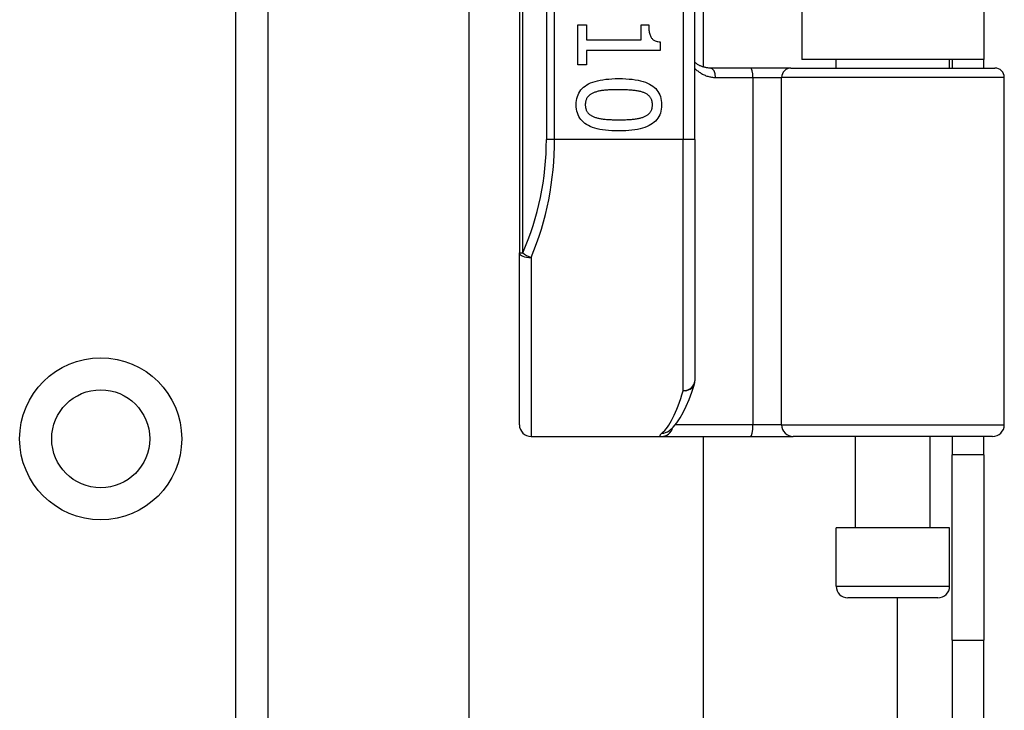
# Model space of a CAD drawing. Header units: inches. Extents: x 2 to 121, y 2 to 79.
# Tile 47 of 97: x 33.7 to 35.75, y 49.14 to 50.58. Entities that reach past the tile are written whole.
import ezdxf

# ---------------------------------------------------------------- set-up
doc = ezdxf.new("R2010")
doc.units = ezdxf.units.IN
doc.header["$LTSCALE"] = 7.278232
doc.header["$MEASUREMENT"] = 0
doc.layers.add('Visible Edges(ANSI)', color=7, linetype='Continuous', lineweight=25)
doc.layers.add('Visible Tangent Edges(ANSI)', color=7, linetype='Continuous', lineweight=25)

msp = doc.modelspace()

# ---------------------------------------------------------------- linework, layer by layer
at = {"layer": 'Visible Edges(ANSI)'}
for p, q in [((34.2149, 54.9988), (34.2149, 28.5463)), ((34.7403, 52.4323), (34.7403, 50.0973)), ((35.1066, 50.3344), (35.1066, 52.1952)), ((35.1237, 52.0439), (35.1237, 50.4856)), ((35.3302, 52.0284), (35.3302, 50.5012)), ((35.7098, 52.0284), (35.7098, 50.5012)), ((34.6353, 32.8199), (34.6353, 50.7252)), ((34.8626, 50.5732), (34.8801, 50.5732)), ((34.8626, 50.4898), (34.8626, 50.5732)), ((34.8801, 50.5732), (34.8801, 50.5422)), ((34.9946, 50.5732), (35.0103, 50.5732)), ((34.9946, 50.5422), (34.9946, 50.5732)), ((34.8801, 50.5422), (34.9946, 50.5422)), ((35.0341, 50.5379), (35.0341, 50.5201)), ((34.8801, 50.5201), (34.8801, 50.4898)), ((35.0341, 50.5201), (34.8801, 50.5201)), ((34.8801, 50.4898), (34.8626, 50.4898)), ((35.2235, 50.4833), (35.1386, 50.4833)), ((35.3073, 50.4833), (35.2235, 50.4833)), ((35.3073, 50.4833), (35.7331, 50.4833)), ((35.7098, 50.5012), (35.3302, 50.5012)), ((35.4016, 50.4833), (35.4016, 50.5012)), ((35.6385, 50.4833), (35.6385, 50.5012)), ((35.6441, 50.5012), (35.6441, 50.4833)), ((35.7098, 50.4833), (35.7098, 50.5012)), ((35.7526, 49.7385), (35.7526, 50.4638)), ((35.1066, 50.3344), (35.1066, 49.8304)), ((34.7403, 49.7385), (34.7403, 50.0973)), ((35.0522, 49.7253), (35.0528, 49.7257)), ((34.7648, 49.7141), (35.037, 49.7141)), ((35.037, 49.7141), (35.2224, 49.7141)), ((35.1237, 49.7141), (35.1237, 33.831)), ((35.2224, 49.7141), (35.3121, 49.7141)), ((35.7282, 49.7141), (35.3121, 49.7141)), ((35.4419, 49.5236), (35.4419, 49.7141)), ((35.5982, 49.5236), (35.5982, 49.7141)), ((35.6441, 49.7141), (35.6441, 49.6756)), ((35.7098, 49.6756), (35.7098, 49.7141)), ((35.6441, 49.2886), (35.6441, 49.6756)), ((35.7098, 49.6756), (35.6441, 49.6756)), ((35.7098, 49.6756), (35.7098, 49.2886)), ((35.6385, 49.5236), (35.4016, 49.5236)), ((35.4016, 49.4015), (35.4016, 49.5236)), ((35.6385, 49.4015), (35.6385, 49.5236)), ((35.6141, 49.3771), (35.426, 49.3771)), ((35.6441, 49.2886), (35.6441, 34.2565)), ((35.7098, 34.2565), (35.7098, 49.2886))]:
    msp.add_line(p, q, dxfattribs=at)
at = {"layer": 'Visible Edges(ANSI)', "flags": 128}
for points in [[(35.0103, 50.5732), (35.0103, 50.5703), (35.0104, 50.5676), (35.0106, 50.565), (35.0108, 50.5625), (35.0111, 50.5601), (35.0115, 50.5579), (35.012, 50.5558), (35.0125, 50.5539), (35.0131, 50.552), (35.0137, 50.5503), (35.0145, 50.5487), (35.0153, 50.5473), (35.0162, 50.5459), (35.0172, 50.5447), (35.0183, 50.5436), (35.0196, 50.5425), (35.021, 50.5416), (35.0225, 50.5408), (35.0241, 50.54), (35.0259, 50.5394), (35.0277, 50.5389), (35.0297, 50.5384), (35.0319, 50.5381), (35.0341, 50.5379)], [(35.1386, 50.4833), (35.1371, 50.4834), (35.1355, 50.4834), (35.134, 50.4835), (35.1325, 50.4837), (35.131, 50.4839), (35.1296, 50.4842), (35.1281, 50.4845), (35.1267, 50.4848), (35.1253, 50.4852), (35.1239, 50.4856), (35.1225, 50.486), (35.1212, 50.4865), (35.1198, 50.4871), (35.1185, 50.4876), (35.1172, 50.4882), (35.116, 50.4889), (35.1147, 50.4896), (35.1135, 50.4903), (35.1123, 50.491), (35.1111, 50.4918), (35.11, 50.4926), (35.1088, 50.4935), (35.1077, 50.4943), (35.1066, 50.4953)], [(34.859, 50.4065), (34.8592, 50.4111), (34.8596, 50.4155), (34.8604, 50.4197), (34.8614, 50.4237), (34.8628, 50.4275), (34.8645, 50.431), (34.8665, 50.4344), (34.8688, 50.4375), (34.8714, 50.4405), (34.8743, 50.4432), (34.8775, 50.4457), (34.881, 50.448), (34.8848, 50.4501), (34.8889, 50.4521), (34.8934, 50.4538), (34.8982, 50.4554), (34.9033, 50.4568), (34.9087, 50.4579), (34.9144, 50.459), (34.9205, 50.4598), (34.9269, 50.4604), (34.9336, 50.4609), (34.9406, 50.4612), (34.9479, 50.4613)], [(34.9479, 50.4613), (34.9555, 50.4612), (34.9627, 50.4609), (34.9695, 50.4604), (34.976, 50.4598), (34.9822, 50.4589), (34.988, 50.4579), (34.9935, 50.4567), (34.9986, 50.4553), (35.0034, 50.4537), (35.0078, 50.452), (35.0119, 50.45), (35.0156, 50.4479), (35.019, 50.4456), (35.0222, 50.443), (35.025, 50.4403), (35.0275, 50.4373), (35.0297, 50.4342), (35.0317, 50.4309), (35.0333, 50.4273), (35.0346, 50.4236), (35.0357, 50.4196), (35.0364, 50.4155), (35.0369, 50.4111), (35.037, 50.4065)], [(34.8964, 50.4322), (34.895, 50.4316), (34.8936, 50.431), (34.8922, 50.4303), (34.891, 50.4296), (34.8897, 50.4289), (34.8886, 50.4281), (34.8875, 50.4273), (34.8864, 50.4265), (34.8854, 50.4256), (34.8845, 50.4246), (34.8836, 50.4237), (34.8828, 50.4227), (34.882, 50.4216), (34.8813, 50.4205), (34.8807, 50.4194), (34.8801, 50.4181), (34.8796, 50.4169), (34.8792, 50.4156), (34.8788, 50.4142), (34.8785, 50.4128), (34.8783, 50.4113), (34.8781, 50.4098), (34.878, 50.4082), (34.878, 50.4065)], [(34.9479, 50.438), (34.945, 50.438), (34.9421, 50.4379), (34.9393, 50.4379), (34.9366, 50.4379), (34.934, 50.4378), (34.9314, 50.4377), (34.929, 50.4376), (34.9266, 50.4375), (34.9243, 50.4374), (34.9221, 50.4372), (34.9199, 50.437), (34.9179, 50.4369), (34.9159, 50.4367), (34.9139, 50.4364), (34.912, 50.4362), (34.9101, 50.4359), (34.9083, 50.4355), (34.9065, 50.4351), (34.9047, 50.4347), (34.903, 50.4343), (34.9013, 50.4338), (34.8996, 50.4333), (34.898, 50.4327), (34.8964, 50.4322)], [(35, 50.432), (34.9985, 50.4326), (34.997, 50.4331), (34.9954, 50.4336), (34.9937, 50.4341), (34.992, 50.4345), (34.9902, 50.4349), (34.9883, 50.4353), (34.9864, 50.4357), (34.9844, 50.436), (34.9823, 50.4363), (34.9802, 50.4365), (34.978, 50.4367), (34.9758, 50.4369), (34.9735, 50.4371), (34.9711, 50.4373), (34.9688, 50.4374), (34.9663, 50.4376), (34.9638, 50.4377), (34.9613, 50.4378), (34.9587, 50.4378), (34.9561, 50.4379), (34.9534, 50.4379), (34.9507, 50.438), (34.9479, 50.438)], [(35.018, 50.4065), (35.018, 50.4081), (35.0179, 50.4096), (35.0178, 50.4111), (35.0175, 50.4125), (35.0173, 50.4139), (35.0169, 50.4152), (35.0165, 50.4165), (35.016, 50.4178), (35.0155, 50.419), (35.0149, 50.4201), (35.0143, 50.4212), (35.0135, 50.4223), (35.0128, 50.4233), (35.0119, 50.4242), (35.011, 50.4252), (35.01, 50.4261), (35.009, 50.4269), (35.0079, 50.4278), (35.0068, 50.4286), (35.0055, 50.4293), (35.0043, 50.4301), (35.0029, 50.4308), (35.0015, 50.4314), (35, 50.432)], [(34.9481, 50.352), (34.9406, 50.352), (34.9334, 50.3523), (34.9266, 50.3528), (34.9201, 50.3534), (34.914, 50.3543), (34.9082, 50.3553), (34.9027, 50.3565), (34.8976, 50.3579), (34.8928, 50.3595), (34.8884, 50.3612), (34.8843, 50.3632), (34.8805, 50.3653), (34.8771, 50.3676), (34.874, 50.3702), (34.8711, 50.3729), (34.8686, 50.3758), (34.8663, 50.379), (34.8644, 50.3823), (34.8627, 50.3858), (34.8614, 50.3896), (34.8604, 50.3935), (34.8596, 50.3977), (34.8592, 50.402), (34.859, 50.4065)], [(34.878, 50.4065), (34.878, 50.405), (34.8781, 50.4035), (34.8783, 50.402), (34.8785, 50.4006), (34.8788, 50.3992), (34.8791, 50.3979), (34.8795, 50.3967), (34.88, 50.3954), (34.8805, 50.3942), (34.8811, 50.3931), (34.8818, 50.392), (34.8825, 50.3909), (34.8833, 50.3899), (34.8841, 50.389), (34.885, 50.388), (34.886, 50.3871), (34.887, 50.3863), (34.8881, 50.3855), (34.8893, 50.3847), (34.8905, 50.3839), (34.8918, 50.3832), (34.8931, 50.3826), (34.8945, 50.3819), (34.896, 50.3813)], [(35.037, 50.4065), (35.0369, 50.4019), (35.0364, 50.3976), (35.0356, 50.3934), (35.0346, 50.3894), (35.0332, 50.3857), (35.0315, 50.3821), (35.0295, 50.3788), (35.0272, 50.3757), (35.0246, 50.3727), (35.0216, 50.37), (35.0184, 50.3675), (35.0149, 50.3652), (35.011, 50.3631), (35.0068, 50.3611), (35.0024, 50.3594), (34.9976, 50.3578), (34.9925, 50.3565), (34.9871, 50.3553), (34.9814, 50.3542), (34.9753, 50.3534), (34.969, 50.3528), (34.9623, 50.3523), (34.9554, 50.352), (34.9481, 50.352)], [(35.0003, 50.3815), (35.0017, 50.3821), (35.0031, 50.3827), (35.0044, 50.3834), (35.0057, 50.3841), (35.0068, 50.3848), (35.008, 50.3856), (35.0091, 50.3864), (35.0101, 50.3872), (35.011, 50.3881), (35.0119, 50.389), (35.0128, 50.39), (35.0135, 50.3909), (35.0143, 50.392), (35.0149, 50.3931), (35.0155, 50.3942), (35.016, 50.3954), (35.0165, 50.3966), (35.0169, 50.3979), (35.0173, 50.3992), (35.0175, 50.4006), (35.0178, 50.402), (35.0179, 50.4034), (35.018, 50.405), (35.018, 50.4065)], [(34.896, 50.3813), (34.8974, 50.3808), (34.8989, 50.3803), (34.9005, 50.3798), (34.9021, 50.3793), (34.9038, 50.3789), (34.9056, 50.3785), (34.9074, 50.3781), (34.9093, 50.3778), (34.9112, 50.3774), (34.9133, 50.3771), (34.9153, 50.3769), (34.9175, 50.3766), (34.9197, 50.3764), (34.9219, 50.3762), (34.9243, 50.376), (34.9267, 50.3758), (34.9291, 50.3757), (34.9316, 50.3756), (34.9342, 50.3755), (34.9369, 50.3754), (34.9396, 50.3753), (34.9423, 50.3753), (34.9452, 50.3752), (34.9481, 50.3752)], [(34.9481, 50.3752), (34.951, 50.3752), (34.9538, 50.3753), (34.9566, 50.3753), (34.9593, 50.3754), (34.9619, 50.3755), (34.9645, 50.3756), (34.967, 50.3757), (34.9695, 50.3758), (34.9719, 50.376), (34.9742, 50.3762), (34.9764, 50.3764), (34.9786, 50.3766), (34.9808, 50.3769), (34.9828, 50.3771), (34.9848, 50.3774), (34.9868, 50.3778), (34.9887, 50.3781), (34.9905, 50.3785), (34.9923, 50.3789), (34.994, 50.3794), (34.9957, 50.3799), (34.9973, 50.3804), (34.9988, 50.3809), (35.0003, 50.3815)], [(35.0528, 49.7257), (35.0614, 49.7336), (35.069, 49.7427), (35.076, 49.753), (35.0825, 49.7645), (35.0887, 49.7773), (35.0946, 49.7913), (35.1002, 49.8066), (35.1056, 49.8232)]]:
    msp.add_lwpolyline(points, dxfattribs=at)
at = {"layer": 'Visible Edges(ANSI)'}
msp.add_circle((33.8663, 49.7093), 0.1023, dxfattribs=at)
for centre, radius, start, end in [((35.7331, 50.4638), 0.0195, 0, 90), ((35.0822, 49.8304), 0.0244, 342.9585, 0), ((34.7648, 49.7385), 0.0244, 180, 270), ((35.7282, 49.7385), 0.0244, 270, 0), ((35.426, 49.4015), 0.0244, 180, 270), ((35.6141, 49.4015), 0.0244, 270, 0)]:
    msp.add_arc(centre, radius, start, end, dxfattribs=at)
at = {"layer": 'Visible Tangent Edges(ANSI)'}
for p, q in [((34.1481, 28.5463), (34.1481, 54.9988)), ((34.7475, 50.0973), (34.7475, 52.4323)), ((34.7967, 52.1952), (34.7967, 50.3344)), ((34.8139, 50.3344), (34.8139, 52.1952)), ((35.0822, 52.1952), (35.0822, 50.3344)), ((35.15, 50.4638), (35.2279, 50.4638)), ((35.2279, 50.4638), (35.2878, 50.4638)), ((35.2279, 50.4638), (35.2279, 49.7385)), ((35.7526, 50.4638), (35.2878, 50.4638)), ((35.2878, 49.7385), (35.2878, 50.4638)), ((34.8139, 50.3344), (34.7967, 50.3344)), ((35.0822, 50.3344), (34.8139, 50.3344)), ((35.1066, 50.3344), (35.0822, 50.3344)), ((35.0822, 49.8097), (35.0822, 50.3344)), ((34.7403, 50.0973), (34.7475, 50.0973)), ((34.7648, 50.0876), (34.7648, 49.7141)), ((35.2279, 49.7385), (35.0658, 49.7385)), ((35.2878, 49.7385), (35.2279, 49.7385)), ((35.2878, 49.7385), (35.7526, 49.7385)), ((35.4016, 49.4015), (35.6385, 49.4015)), ((35.5287, 49.3771), (35.5287, 34.168)), ((35.6441, 49.2886), (35.7098, 49.2886))]:
    msp.add_line(p, q, dxfattribs=at)
at = {"layer": 'Visible Tangent Edges(ANSI)', "flags": 128}
for points in [[(35.1066, 50.4827), (35.1081, 50.4812), (35.1095, 50.4798), (35.111, 50.4785), (35.1126, 50.4772), (35.1142, 50.476), (35.1158, 50.4748), (35.1174, 50.4737), (35.1191, 50.4726), (35.1208, 50.4716), (35.1225, 50.4706), (35.1243, 50.4697), (35.1261, 50.4689), (35.1279, 50.4681), (35.1298, 50.4674), (35.1317, 50.4667), (35.1336, 50.4661), (35.1356, 50.4656), (35.1376, 50.4651), (35.1396, 50.4647), (35.1416, 50.4644), (35.1437, 50.4641), (35.1457, 50.4639), (35.1478, 50.4638), (35.15, 50.4638)], [(35.0378, 49.7209), (35.0372, 49.7204), (35.0365, 49.7198), (35.036, 49.7193), (35.0355, 49.7188), (35.035, 49.7184), (35.0346, 49.7179), (35.0343, 49.7175), (35.034, 49.7171), (35.0338, 49.7168), (35.0336, 49.7164), (35.0335, 49.7161), (35.0334, 49.7158), (35.0334, 49.7155), (35.0334, 49.7153), (35.0335, 49.715), (35.0337, 49.7148), (35.0339, 49.7147), (35.0342, 49.7145), (35.0345, 49.7144), (35.0349, 49.7143), (35.0353, 49.7142), (35.0358, 49.7141), (35.0364, 49.7141), (35.037, 49.7141)]]:
    msp.add_lwpolyline(points, dxfattribs=at)
at = {"layer": 'Visible Tangent Edges(ANSI)'}
msp.add_circle((33.8663, 49.7093), 0.1692, dxfattribs=at)
msp.add_arc((34.2008, 50.3344), 0.5959, 336.5561, 0, dxfattribs=at)
for centre, major_axis, ratio, start_param, end_param in [((35.1386, 50.4638), (0, 0.0195), 0.580671, 4.712389, 6.283185), ((35.2235, 50.4638), (0, 0.0195), 0.225879, 4.712389, 6.283185), ((35.3073, 50.4638), (0, 0.0195), 0.998608, 0, 1.570796), ((34.2181, 50.3344), (0, 0.6203), 0.96063, 4.303216, 4.712389), ((34.7648, 50.0973), (-0.0244, 0), 0.39785, 0, 1.570796), ((34.7648, 50.0973), (-0.0224, 0.0097), 0.369668, 0.864875, 1.72975), ((35.0822, 49.8304), (0.0244, 0), 0.845842, 4.712389, 6.283185), ((35.0208, 50.3344), (0, -0.6203), 0.185699, 0.148494, 0.562654), ((35.0822, 49.8304), (0.0233, -0.0072), 0.834757, 4.962887, 6.283185), ((35.037, 49.7385), (0, -0.0244), 0.985236, 0, 1.320384), ((35.0378, 49.7451), (0.0149, -0.0193), 0.971402, 5.610492, 6.283185), ((35.2224, 49.7385), (0, -0.0244), 0.225879, 0, 1.570796), ((35.3121, 49.7385), (0, -0.0244), 0.998608, 4.712389, 6.283185)]:
    msp.add_ellipse(centre, major_axis=major_axis, ratio=ratio, start_param=start_param, end_param=end_param, dxfattribs=at)

doc.saveas('drawing.dxf')
